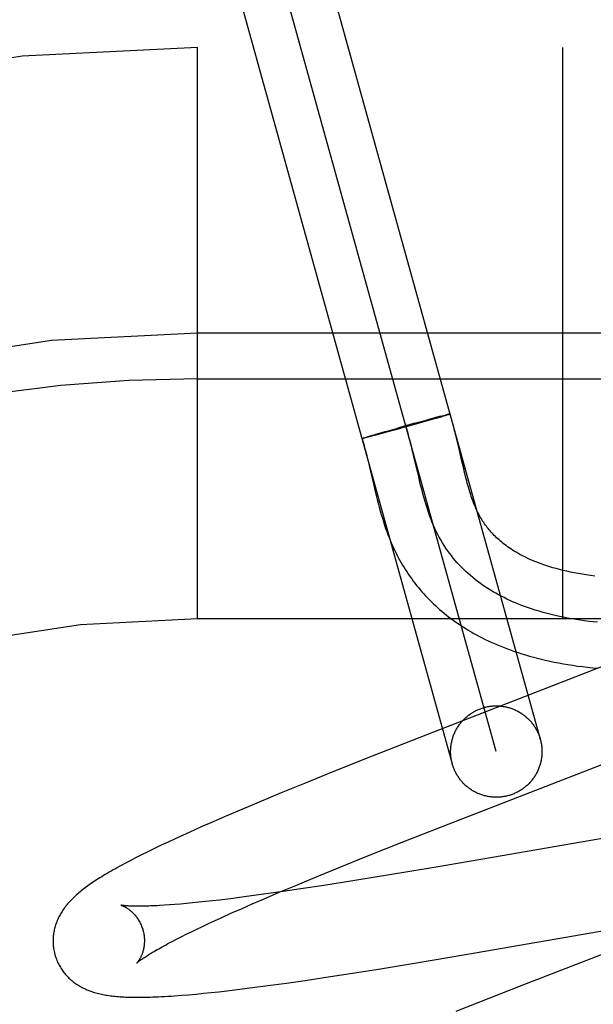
# Model space of a CAD drawing. Header units: inches. Extents: x 0 to 248, y 0 to 160.
# Tile 49 of 69: x 79.845 to 79.971, y 82.7 to 82.915. Entities that reach past the tile are written whole.
import ezdxf

# ---------------------------------------------------------------- set-up
doc = ezdxf.new("R2010")
doc.units = ezdxf.units.IN
doc.header["$LTSCALE"] = 13.627625
doc.header["$MEASUREMENT"] = 0
doc.linetypes.add('HIDDEN', pattern=[0.2, 0.1, -0.1])
doc.layers.add('DEFAULT_2', color=8, linetype='HIDDEN')

msp = doc.modelspace()

# ---------------------------------------------------------------- linework, layer by layer
at = {"layer": 'DEFAULT_2', "color": 8, "linetype": 'HIDDEN'}
for p, q in [((79.90828107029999, 82.941085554), (79.959177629, 82.7580375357)), ((79.94954312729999, 82.7553586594), (79.8986482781, 82.9384005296)), ((79.889012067, 82.9357278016), (79.9399086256, 82.7526797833)), ((81.63159570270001, 82.9093795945), (79.13661361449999, 82.9093795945)), ((79.88409570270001, 82.7843795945), (79.88409570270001, 82.9093795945)), ((79.9640957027, 82.7843795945), (79.9640957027, 82.9093795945)), ((79.99409570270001, 82.8468795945), (79.88409570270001, 82.8468795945)), ((79.88409570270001, 82.8368795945), (80.0015957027, 82.8368795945)), ((79.9374292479, 82.8287020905), (79.9362623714, 82.82839404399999)), ((79.9373439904, 82.8286793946), (79.93802106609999, 82.8288546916)), ((79.9381579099, 82.82876486), (79.9375138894, 82.8285730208)), ((79.937989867, 82.828847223), (79.93840263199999, 82.8289515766)), ((79.9385205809, 82.8288749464), (79.9380627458, 82.8287365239)), ((79.93862825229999, 82.8290085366), (79.93837633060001, 82.8289455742)), ((79.9387539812, 82.8289470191), (79.93843839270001, 82.8288501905)), ((79.9388465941, 82.82906197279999), (79.93862825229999, 82.8290085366)), ((79.9388901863, 82.8289903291), (79.9386814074, 82.8289249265)), ((79.93897308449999, 82.82909220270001), (79.93879642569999, 82.8290490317)), ((79.9390099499, 82.8290286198), (79.9388901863, 82.8289903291)), ((79.9390305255, 82.8291056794), (79.9389271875, 82.8290804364)), ((79.9391177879, 82.829063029), (79.9390099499, 82.8290286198)), ((79.9391336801, 82.82912932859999), (79.9390305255, 82.8291056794)), ((79.93915995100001, 82.82907792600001), (79.9390639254, 82.82904614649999)), ((79.9391793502, 82.8291394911), (79.939093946, 82.8291192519)), ((79.9392210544, 82.8291485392), (79.9391415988, 82.8291299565)), ((79.9392587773, 82.8291564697), (79.9391852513, 82.8291395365)), ((79.9251466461, 82.825321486), (79.9297312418, 82.8266115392)), ((79.9316756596, 82.82714973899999), (79.92813218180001, 82.82616523)), ((79.93196268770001, 82.8269816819), (79.9283855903, 82.8259851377)), ((79.9352361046, 82.8279107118), (79.9297966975, 82.82637612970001)), ((79.931512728, 82.8271046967), (79.9344928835, 82.82791897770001)), ((79.93636737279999, 82.828422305), (79.93445200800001, 82.8279081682)), ((79.9364666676, 82.8282661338), (79.9347352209, 82.82776724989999)), ((79.9364625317, 82.8282648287), (79.9375138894, 82.8285730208)), ((79.9214715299, 82.8242528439), (79.9221452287, 82.8244532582)), ((79.9223484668, 82.8243513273), (79.9216344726, 82.8241657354)), ((79.9221006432, 82.8244402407), (79.9232265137, 82.8247694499)), ((79.92350885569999, 82.8246586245), (79.9222555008, 82.8243272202)), ((79.9231845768, 82.8247573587), (79.9255056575, 82.8254237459)), ((79.92551278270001, 82.8251983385), (79.923481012, 82.82465100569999)), ((79.9285732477, 82.82603708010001), (79.92551278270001, 82.8251983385)), ((79.9202337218, 82.8238629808), (79.9202925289, 82.8238832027)), ((79.9203261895, 82.8238453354), (79.9202644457, 82.823831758)), ((79.92026550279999, 82.8238744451), (79.9203300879, 82.8238962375)), ((79.9203014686, 82.8238870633), (79.92037173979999, 82.8239103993)), ((79.92034160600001, 82.8239008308), (79.9204174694, 82.8239256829)), ((79.9203858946, 82.8239157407), (79.92046725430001, 82.8239420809)), ((79.92046725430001, 82.8239420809), (79.9205789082, 82.8239781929)), ((79.9206022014, 82.8239075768), (79.9204851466, 82.8238801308)), ((79.9205434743, 82.8239672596), (79.92070650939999, 82.824018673)), ((79.9207354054, 82.8239395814), (79.9205729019, 82.8239011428)), ((79.9206688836, 82.82400718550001), (79.92088697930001, 82.82407526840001)), ((79.9209191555, 82.8239850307), (79.9206996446, 82.8239313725)), ((79.9208498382, 82.8240634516), (79.9211402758, 82.824152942)), ((79.9212294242, 82.8240623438), (79.9208845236, 82.8239760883)), ((79.9210937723, 82.8241385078), (79.921531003, 82.8242708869)), ((79.921670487, 82.8241752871), (79.92117317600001, 82.8240484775)), ((79.9410994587, 82.8228180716), (79.94077538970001, 82.8241608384)), ((79.9415410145, 82.8209305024), (79.9410994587, 82.8228180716)), ((79.9315071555, 82.8199260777), (79.9311514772, 82.8214172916)), ((79.9419462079, 82.8191760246), (79.9415410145, 82.8209305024)), ((79.9214769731, 82.818879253), (79.9218576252, 82.81727329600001)), ((79.93255201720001, 82.81543025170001), (79.9315071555, 82.8199260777)), ((79.94232969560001, 82.8175368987), (79.9419462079, 82.8191760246)), ((79.9218576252, 82.81727329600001), (79.9226330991, 82.8139270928)), ((79.9425786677, 82.8165010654), (79.94232969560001, 82.8175368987)), ((79.94282534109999, 82.8155068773), (79.9425786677, 82.8165010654)), ((79.9226330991, 82.8139270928), (79.9230377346, 82.8122178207)), ((79.9329099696, 82.81394131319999), (79.93255201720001, 82.81543025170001)), ((80.88409570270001, 82.7843795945), (79.88409570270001, 82.7843795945)), ((79.9733089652, 82.774146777), (79.9345011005, 82.7591063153)), ((79.9345011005, 82.7591063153), (79.9223432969, 82.7543320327)), ((79.9223432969, 82.7543320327), (79.9137565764, 82.7509125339)), ((79.96175426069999, 82.7483308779), (79.9772413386, 82.7543230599)), ((79.9137565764, 82.7509125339), (79.9075161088, 82.7483927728)), ((79.9075161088, 82.7483927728), (79.9024736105, 82.746329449)), ((79.9405238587, 82.7400912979), (79.96175426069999, 82.7483308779)), ((79.9024736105, 82.746329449), (79.8975944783, 82.7443043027)), ((79.8938204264, 82.7427144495), (79.8901705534, 82.74115361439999)), ((79.8975944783, 82.7443043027), (79.8938204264, 82.7427144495)), ((79.8901705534, 82.74115361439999), (79.8875195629, 82.7400030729)), ((79.8849450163, 82.7388698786), (79.8824482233, 82.73775370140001)), ((79.8875195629, 82.7400030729), (79.8849450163, 82.7388698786)), ((79.9296342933, 82.7358121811), (79.9405238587, 82.7400912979)), ((79.9940438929, 82.7400731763), (79.9487473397, 82.7321838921)), ((79.8792454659, 82.7362925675), (79.8777025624, 82.7355748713)), ((79.8808280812, 82.7370190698), (79.8792454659, 82.7362925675)), ((79.8824482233, 82.73775370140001), (79.8808280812, 82.7370190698)), ((79.8747212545, 82.7341573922), (79.87327568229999, 82.7334529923)), ((79.87619735, 82.7348646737), (79.8747212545, 82.7341573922)), ((79.8777025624, 82.7355748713), (79.87619735, 82.7348646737)), ((79.9212272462, 82.732464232), (79.9296342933, 82.7358121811)), ((79.8705769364, 82.7321009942), (79.86935543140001, 82.7314701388)), ((79.87188545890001, 82.7327630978), (79.8705769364, 82.7321009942)), ((79.87327568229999, 82.7334529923), (79.87188545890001, 82.7327630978)), ((79.9151605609, 82.7300151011), (79.9212272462, 82.732464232)), ((79.9487473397, 82.7321838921), (79.9359235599, 82.7299870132)), ((79.9102924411, 82.7280240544), (79.9151605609, 82.7300151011)), ((79.9359235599, 82.7299870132), (79.92574108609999, 82.7282880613)), ((79.90561811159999, 82.7260856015), (79.9102924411, 82.7280240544)), ((79.92574108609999, 82.7282880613), (79.9181064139, 82.7270524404)), ((79.90203235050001, 82.7245771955), (79.90561811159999, 82.7260856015)), ((79.9067745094, 82.7253037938), (79.90289423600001, 82.7247359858)), ((79.9118128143, 82.7260664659), (79.9067745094, 82.7253037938)), ((79.9181064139, 82.7270524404), (79.9118128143, 82.7260664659)), ((79.8913463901, 82.7231817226), (79.8889395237, 82.722891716)), ((79.8938550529, 82.723498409), (79.8913463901, 82.7231817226)), ((79.896461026, 82.7238409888), (79.8938550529, 82.723498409)), ((79.896120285, 82.722039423), (79.8985947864, 82.7231102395)), ((79.8991597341, 82.7242085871), (79.896461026, 82.7238409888)), ((79.8985947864, 82.7231102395), (79.90203235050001, 82.7245771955)), ((79.90289423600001, 82.7247359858), (79.8991597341, 82.7242085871)), ((79.87801004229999, 82.7218185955), (79.87689096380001, 82.7217415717)), ((79.8791873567, 82.72190826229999), (79.87801004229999, 82.7218185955)), ((79.8804213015, 82.722010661), (79.8791873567, 82.72190826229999)), ((79.8817104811, 82.7221258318), (79.8804213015, 82.722010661)), ((79.8830536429, 82.7222537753), (79.8817104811, 82.7221258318)), ((79.8844494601, 82.7223944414), (79.8830536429, 82.7222537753)), ((79.88589661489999, 82.7225477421), (79.8844494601, 82.7223944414)), ((79.8873937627, 82.722713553), (79.88589661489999, 82.7225477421)), ((79.8889395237, 82.722891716), (79.8873937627, 82.722713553)), ((79.8914569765, 82.71998028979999), (79.8937395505, 82.7209955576)), ((79.8937395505, 82.7209955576), (79.896120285, 82.722039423)), ((79.88788228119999, 82.7183562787), (79.8892767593, 82.7189952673)), ((79.8892767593, 82.7189952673), (79.8914569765, 82.71998028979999)), ((79.9432507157, 82.7110434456), (79.98893856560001, 82.7189975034)), ((79.8839957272, 82.7165304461), (79.8852405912, 82.7171233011)), ((79.8852405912, 82.7171233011), (79.8865364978, 82.7177321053)), ((79.8865364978, 82.7177321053), (79.88788228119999, 82.7183562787)), ((79.9884339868, 82.7170969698), (79.9551465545, 82.704206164)), ((79.87955025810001, 82.7143317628), (79.8805794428, 82.71485420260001)), ((79.8805794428, 82.71485420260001), (79.8816640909, 82.7153952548)), ((79.8816640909, 82.7153952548), (79.8828031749, 82.71595420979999)), ((79.8828031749, 82.71595420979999), (79.8839957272, 82.7165304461)), ((79.8776645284, 82.7133470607), (79.87857815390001, 82.71382902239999)), ((79.87857815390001, 82.71382902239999), (79.87955025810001, 82.7143317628)), ((79.9316353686, 82.7090881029), (79.9432507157, 82.7110434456)), ((79.9237245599, 82.7077950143), (79.9316353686, 82.7090881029)), ((79.9076632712, 82.7053157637), (79.9118078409, 82.7059320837)), ((79.9118078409, 82.7059320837), (79.9171368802, 82.7067503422)), ((79.9171368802, 82.7067503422), (79.9237245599, 82.7077950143)), ((79.8950230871, 82.70358188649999), (79.8978205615, 82.70394270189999)), ((79.8978205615, 82.70394270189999), (79.9006906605, 82.70432780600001)), ((79.9006906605, 82.70432780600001), (79.9036331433, 82.7047364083)), ((79.9036331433, 82.7047364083), (79.9076632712, 82.7053157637)), ((79.9551465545, 82.704206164), (79.94066363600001, 82.6985397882)), ((79.880612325, 82.7020529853), (79.8821973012, 82.7021844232)), ((79.8821973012, 82.7021844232), (79.8838144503, 82.7023303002)), ((79.8838144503, 82.7023303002), (79.8854514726, 82.7024887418)), ((79.8854514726, 82.7024887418), (79.887112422, 82.70265940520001)), ((79.887112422, 82.70265940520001), (79.8888035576, 82.7028423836)), ((79.8888035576, 82.7028423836), (79.89053187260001, 82.7030380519)), ((79.89053187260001, 82.7030380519), (79.8923005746, 82.7032465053)), ((79.8923005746, 82.7032465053), (79.8950230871, 82.70358188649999))]:
    msp.add_line(p, q, dxfattribs=at)
for points in [[(79.9393984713, 82.82917271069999), (79.9393972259, 82.8291698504), (79.9393919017, 82.8291657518), (79.9393824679, 82.8291605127), (79.9393689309, 82.829154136), (79.9393512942, 82.8291466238), (79.9393295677, 82.82913798), (79.93930375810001, 82.8291282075), (79.939273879, 82.8291173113), (79.93923994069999, 82.82910529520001), (79.93920196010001, 82.82909216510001), (79.93915995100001, 82.82907792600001)], [(79.93941562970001, 82.8291793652), (79.9394101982, 82.8291804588), (79.9394007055, 82.8291804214), (79.9393871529, 82.8291792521), (79.9393695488, 82.82917695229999), (79.93934789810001, 82.8291735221), (79.9393222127, 82.8291689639), (79.93929250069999, 82.8291632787), (79.9392248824, 82.8291479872)], [(79.9392604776, 82.8291553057), (79.9392920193, 82.8291614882), (79.93931949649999, 82.8291665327), (79.939342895, 82.8291704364), (79.9393622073, 82.8291731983), (79.9393774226, 82.8291748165), (79.939388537, 82.8291752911), (79.93939554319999, 82.8291746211), (79.9393984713, 82.82917271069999)], [(79.939312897, 82.8291300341), (79.93933990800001, 82.8291401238), (79.9393628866, 82.8291490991), (79.93938182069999, 82.8291569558), (79.93939670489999, 82.829163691), (79.9394075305, 82.8291693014), (79.9394142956, 82.8291737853), (79.9394169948, 82.8291771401)], [(79.94077538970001, 82.8241608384), (79.94060171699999, 82.8248605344), (79.9404187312, 82.8255807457), (79.9402250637, 82.8263225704), (79.9400191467, 82.8270872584), (79.9397993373, 82.8278756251), (79.9395635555, 82.8286890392), (79.93941698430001, 82.8291780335)], [(79.9311514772, 82.8214172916), (79.930969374, 82.8221586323), (79.930762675, 82.8229779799), (79.9305505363, 82.823791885), (79.9303320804, 82.8245994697), (79.9301064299, 82.8253998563), (79.9298727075, 82.8261921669), (79.9296300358, 82.8269755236)], [(79.9201294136, 82.82381541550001), (79.92013160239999, 82.8238186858), (79.9201380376, 82.8238231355), (79.9201487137, 82.82382876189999), (79.9201636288, 82.8238355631), (79.9201827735, 82.8238435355), (79.9202061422, 82.82385267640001), (79.9202337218, 82.8238629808)], [(79.9202327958, 82.8238255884), (79.9202053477, 82.8238205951), (79.9201821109, 82.82381677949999), (79.9201630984, 82.8238141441), (79.92014831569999, 82.8238126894), (79.9201377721, 82.82381241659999), (79.9201314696, 82.8238133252), (79.9201294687, 82.8238149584)], [(79.9201404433, 82.8238179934), (79.9203193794, 82.8232358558), (79.92051530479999, 82.822568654), (79.9207101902, 82.8218746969), (79.92090369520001, 82.8211567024), (79.9210956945, 82.82041744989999), (79.9212866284, 82.8196579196), (79.9214769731, 82.818879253)], [(79.9202890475, 82.8238376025), (79.92025601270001, 82.8238310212), (79.9202271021, 82.8238255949), (79.9202023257, 82.8238213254), (79.920181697, 82.8238182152), (79.9201652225, 82.8238162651), (79.92015291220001, 82.8238154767), (79.92014476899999, 82.8238158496), (79.9201407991, 82.8238173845)], [(79.92014100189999, 82.82382008), (79.9201453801, 82.82382393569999), (79.9201539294, 82.8238289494), (79.920166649, 82.8238351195), (79.9201835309, 82.8238424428), (79.9202045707, 82.823850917), (79.9202297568, 82.8238605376), (79.9202590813, 82.8238713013)], [(79.9205154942, 82.823887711), (79.9204327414, 82.823868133), (79.9203844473, 82.823857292), (79.9203402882, 82.8238476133), (79.92030028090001, 82.8238391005)], [(79.971688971, 82.7836232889), (79.9707412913, 82.7837241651), (79.9697981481, 82.7838352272), (79.9688598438, 82.7839566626), (79.9679266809, 82.7840886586), (79.96699896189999, 82.7842314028), (79.9660769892, 82.7843850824), (79.9651610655, 82.7845498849), (79.9642514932, 82.78472599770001), (79.9633485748, 82.7849136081), (79.9624526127, 82.7851129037), (79.9615639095, 82.7853240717), (79.9606827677, 82.7855472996), (79.9598094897, 82.7857827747), (79.9589443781, 82.78603068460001), (79.9580877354, 82.78629121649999), (79.9572398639, 82.78656455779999), (79.9564010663, 82.786850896), (79.9557327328, 82.78709093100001), (79.9550706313, 82.7873396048), (79.9544149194, 82.7875970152), (79.953765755, 82.78786325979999), (79.9531232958, 82.78813843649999), (79.9524876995, 82.7884226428), (79.9518591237, 82.7887159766), (79.95123772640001, 82.78901853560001), (79.9506236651, 82.7893304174), (79.9500170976, 82.7896517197), (79.9494181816, 82.7899825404), (79.9488270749, 82.7903229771), (79.9482439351, 82.7906731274), (79.9476689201, 82.7910330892), (79.9471021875, 82.7914029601), (79.9465438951, 82.7917828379), (79.9459942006, 82.7921728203), (79.9454532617, 82.79257300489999), (79.9449212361, 82.7929834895), (79.9443982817, 82.7934043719), (79.943884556, 82.79383574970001), (79.94338021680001, 82.79427772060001), (79.942885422, 82.79473038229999), (79.9424003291, 82.7951938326), (79.9419250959, 82.7956681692), (79.9414598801, 82.79615348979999), (79.9410048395, 82.7966498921), (79.9405601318, 82.7971574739), (79.94012591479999, 82.79767633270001), (79.93970234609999, 82.7982065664), (79.9392895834, 82.79874827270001), (79.9388877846, 82.7993015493), (79.9384971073, 82.7998664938), (79.9381177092, 82.80044320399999), (79.93774974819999, 82.8010317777), (79.9373933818, 82.8016323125), (79.9370487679, 82.8022449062), (79.9367160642, 82.8028696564), (79.9363954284, 82.8035066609), (79.93608701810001, 82.8041560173), (79.9357909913, 82.8048178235), (79.9355173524, 82.8054675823), (79.9352547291, 82.8061283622), (79.9350024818, 82.8067995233), (79.9347599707, 82.80748042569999), (79.9345265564, 82.8081704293), (79.9343015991, 82.8088688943), (79.9340844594, 82.8095751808), (79.9338744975, 82.8102886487), (79.9336710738, 82.8110086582), (79.9334735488, 82.8117345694), (79.9332812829, 82.8124657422), (79.9330936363, 82.81320153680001), (79.9329099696, 82.81394131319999)], [(79.9710915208, 82.7937515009), (79.9701520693, 82.7938729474), (79.9692345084, 82.7940041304), (79.96833788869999, 82.7941448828), (79.9674598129, 82.7942953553), (79.9666023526, 82.794454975), (79.9657660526, 82.7946233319), (79.9649527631, 82.7947996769), (79.9641641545, 82.7949831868), (79.9634006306, 82.7951732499), (79.9626632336, 82.7953690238), (79.9619512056, 82.7955700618), (79.96126431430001, 82.7957757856), (79.9606018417, 82.79598577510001), (79.9599633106, 82.7961995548), (79.95934768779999, 82.7964168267), (79.9587540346, 82.7966372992), (79.9581816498, 82.79686063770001), (79.9576296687, 82.79708661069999), (79.9570977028, 82.79731482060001), (79.9565852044, 82.79754492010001), (79.9560915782, 82.7977765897), (79.9556164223, 82.7980094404), (79.955158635, 82.7982434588), (79.9547173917, 82.79847855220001), (79.9542916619, 82.7987147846), (79.9538803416, 82.7989523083), (79.9534828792, 82.7991910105), (79.9530985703, 82.79943090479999), (79.95272694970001, 82.79967189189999), (79.9523675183, 82.7999139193), (79.9520198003, 82.800156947), (79.9516832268, 82.8004010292), (79.95135754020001, 82.8006460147), (79.9510424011, 82.8008918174), (79.950737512, 82.8011383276), (79.9504425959, 82.8013854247), (79.9501573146, 82.8016330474), (79.949881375, 82.8018811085), (79.9496144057, 82.802129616), (79.949356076, 82.8023785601), (79.9491059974, 82.8026280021), (79.9488638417, 82.8028779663), (79.9486291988, 82.8031285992), (79.9484016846, 82.8033800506), (79.94818101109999, 82.80363238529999), (79.94796683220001, 82.8038857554), (79.94775902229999, 82.8041400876), (79.9475574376, 82.8043953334), (79.9473617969, 82.8046516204), (79.94717214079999, 82.8049086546), (79.9469874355, 82.80516766), (79.9468071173, 82.8054293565), (79.9466301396, 82.80569529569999), (79.9464552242, 82.8059676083), (79.9462829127, 82.806245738), (79.94611243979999, 82.80653127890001), (79.9459464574, 82.8068199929), (79.9457867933, 82.8071084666), (79.9456343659, 82.8073944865), (79.94549148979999, 82.8076727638), (79.9453551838, 82.8079481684), (79.9452242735, 82.8082225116), (79.9450966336, 82.8085000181), (79.9449693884, 82.8087873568), (79.9448423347, 82.8090856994), (79.9447136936, 82.8093998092), (79.9445844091, 82.8097279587), (79.9444552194, 82.8100686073), (79.94432630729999, 82.8104214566), (79.9441980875, 82.8107854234), (79.94407055, 82.8111605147), (79.9439438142, 82.8115462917), (79.9438177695, 82.8119429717), (79.9436923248, 82.8123506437), (79.94356739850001, 82.8127693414), (79.9434428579, 82.8131992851), (79.9433187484, 82.8136400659), (79.9431950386, 82.8140913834), (79.94307163, 82.8145530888), (79.942948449, 82.8150249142), (79.94282534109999, 82.8155068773)], [(79.9230377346, 82.8122178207), (79.9232463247, 82.8113620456), (79.9234594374, 82.8105098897), (79.9236772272, 82.80966445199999), (79.9238997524, 82.8088288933), (79.92412700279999, 82.808006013), (79.9243587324, 82.8071987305), (79.9245946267, 82.8064097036), (79.924834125, 82.8056416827), (79.92507650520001, 82.8048971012), (79.92532072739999, 82.8041787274), (79.9255659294, 82.8034881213), (79.9258102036, 82.80282908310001), (79.92605448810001, 82.80219732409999), (79.9262981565, 82.8015928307), (79.9265446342, 82.8010059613), (79.92679617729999, 82.80043098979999), (79.9270528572, 82.7998672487), (79.9273174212, 82.7993083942), (79.92758869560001, 82.7987567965), (79.9278665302, 82.7982125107), (79.9281507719, 82.7976756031), (79.9284409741, 82.7971466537), (79.9287377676, 82.7966242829), (79.9290416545, 82.7961075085), (79.92935283, 82.7955959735), (79.9296718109, 82.7950888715), (79.9299982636, 82.7945867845), (79.93033204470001, 82.7940899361), (79.93067302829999, 82.79359850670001), (79.9310209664, 82.79311283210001), (79.93137604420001, 82.79263264), (79.931738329, 82.7921578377), (79.93210796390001, 82.79168824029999), (79.93248513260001, 82.7912236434), (79.932869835, 82.7907640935), (79.93326214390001, 82.79030955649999), (79.9336620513, 82.7898600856), (79.93406956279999, 82.78941571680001), (79.9344847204, 82.7889764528), (79.9349075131, 82.7885423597), (79.9353381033, 82.7881133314), (79.9357766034, 82.787689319), (79.9362231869, 82.78727023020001), (79.9366780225, 82.7868559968), (79.937141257, 82.7864465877), (79.9376130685, 82.78604195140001), (79.9380936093, 82.7856420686), (79.93858304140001, 82.78524692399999), (79.9390815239, 82.7848565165), (79.9395892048, 82.7844708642), (79.9401062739, 82.7840899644), (79.9406329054, 82.7837138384), (79.9411692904, 82.783342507), (79.9417156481, 82.7829759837), (79.9422721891, 82.7826142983), (79.9428391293, 82.7822574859), (79.9434166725, 82.7819055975), (79.9440049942, 82.7815587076), (79.9446043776, 82.78121683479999), (79.9452150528, 82.7808800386), (79.9458373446, 82.78054833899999), (79.9464716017, 82.7802217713), (79.9471181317, 82.7799004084), (79.9477772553, 82.7795843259), (79.9484492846, 82.7792736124), (79.9491344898, 82.7789683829), (79.9498333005, 82.7786686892), (79.9505461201, 82.77837461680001), (79.9512733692, 82.77808627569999), (79.9520154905, 82.77780378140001), (79.9527728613, 82.7775272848), (79.95354584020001, 82.7772569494), (79.9543349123, 82.7769929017), (79.9551405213, 82.7767353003), (79.95596315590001, 82.7764843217), (79.95680325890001, 82.7762401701), (79.9576614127, 82.7760030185), (79.9585380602, 82.77577308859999), (79.9594340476, 82.7755505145), (79.9603502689, 82.7753354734), (79.9612870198, 82.775128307), (79.9622451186, 82.7749292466), (79.96322384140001, 82.77473883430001), (79.9642228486, 82.774557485), (79.9652416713, 82.7743856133), (79.9662785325, 82.77422380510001), (79.9673368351, 82.77407182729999), (79.96841684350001, 82.7739299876), (79.9695262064, 82.7737977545), (79.9706724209, 82.7736749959), (79.97185639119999, 82.7735625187)], [(79.9399086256, 82.7526797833), (79.93985394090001, 82.7528848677), (79.9398036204, 82.7530910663), (79.9397576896, 82.7532982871), (79.9397161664, 82.7535064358), (79.9396790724, 82.7537154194), (79.9396464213, 82.7539251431), (79.9396182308, 82.7541355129), (79.93959451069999, 82.75434643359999), (79.9395752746, 82.7545578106), (79.9395605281, 82.7547695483), (79.9395502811, 82.7549815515), (79.9395445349, 82.7551937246), (79.9395432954, 82.75540597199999), (79.9395465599, 82.75561819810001), (79.93955433, 82.7558303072), (79.93956659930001, 82.75604220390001), (79.93958336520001, 82.7562537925), (79.9396046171, 82.7564649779), (79.9396303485, 82.7566756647), (79.93966054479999, 82.7568857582), (79.9396951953, 82.7570951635), (79.9397342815, 82.7573037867), (79.9397777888, 82.7575115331), (79.9398256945, 82.7577183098), (79.93987798, 82.757924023), (79.9399346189, 82.7581285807), (79.9399955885, 82.75833189), (79.9400608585, 82.7585338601), (79.9401304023, 82.75873439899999), (79.9402041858, 82.7589334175), (79.9402821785, 82.75913082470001), (79.9403643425, 82.7593265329), (79.9404506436, 82.7595204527), (79.94054104, 82.759712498), (79.9406354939, 82.7599025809), (79.9407339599, 82.7600906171), (79.9408363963, 82.7602765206), (79.9409427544, 82.760460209), (79.9410529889, 82.760641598), (79.9411670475, 82.7608206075), (79.9412848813, 82.7609971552), (79.9414064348, 82.7611711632), (79.9415316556, 82.7613425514), (79.9416604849, 82.7615112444), (79.9417928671, 82.7616771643), (79.9419287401, 82.7618402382), (79.9420680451, 82.7620003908), (79.942210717, 82.7621575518), (79.94235669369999, 82.7623116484), (79.94250590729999, 82.7624626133), (79.94265829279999, 82.7626103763), (79.9428137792, 82.762754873), (79.9429722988, 82.7628960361), (79.9431337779, 82.7630338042), (79.9432981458, 82.763168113), (79.9434653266, 82.7632989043), (79.9436352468, 82.7634261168), (79.9438078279, 82.7635496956), (79.9439829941, 82.7636695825), (79.94416066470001, 82.76378572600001), (79.9443407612, 82.7638980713), (79.94452320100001, 82.7640065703), (79.9447079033, 82.76411117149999), (79.9448947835, 82.7642118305), (79.9450837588, 82.7643084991), (79.9452747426, 82.7644011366), (79.9454676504, 82.7644896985), (79.9456623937, 82.7645741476), (79.9458588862, 82.7646544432), (79.9460570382, 82.7647305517), (79.9462567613, 82.7648024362), (79.9464579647, 82.764870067), (79.9466605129, 82.7649333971), (79.94686445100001, 82.7649924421)], [(79.94686445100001, 82.7649924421), (79.947069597, 82.765047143), (79.94727576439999, 82.7650974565), (79.94748300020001, 82.76514339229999), (79.9476911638, 82.7651849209), (79.9479001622, 82.7652220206), (79.9481099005, 82.7652546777), (79.94832028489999, 82.7652828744), (79.94853122, 82.7653066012), (79.9487426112, 82.7653258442), (79.948954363, 82.76534059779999), (79.9491663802, 82.7653508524), (79.9493785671, 82.7653566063), (79.9495908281, 82.765357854), (79.9498030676, 82.7653545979), (79.95001519, 82.7653468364), (79.95022709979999, 82.7653345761), (79.9504387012, 82.7653178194), (79.9506498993, 82.765296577), (79.9508605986, 82.7652708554), (79.9510707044, 82.7652406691), (79.9512801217, 82.76520602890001), (79.9514887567, 82.7651669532), (79.9516965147, 82.7651234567), (79.95190330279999, 82.76507556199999), (79.95210902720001, 82.76502328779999), (79.95231359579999, 82.7649666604), (79.9525169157, 82.7649057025), (79.9527188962, 82.7648404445), (79.95291944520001, 82.7647709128), (79.9531184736, 82.7646971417), (79.9533158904, 82.7646191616), (79.953511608, 82.7645370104), (79.95370553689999, 82.7644507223), (79.9538975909, 82.7643603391), (79.9540876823, 82.7642658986), (79.9542757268, 82.7641674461), (79.9544616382, 82.76406502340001), (79.9546453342, 82.7639586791), (79.9548267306, 82.7638484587), (79.9550057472, 82.7637344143), (79.9551823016, 82.7636165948), (79.9553563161, 82.76349505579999), (79.9555277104, 82.7633698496), (79.9556964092, 82.763241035), (79.9558623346, 82.76310866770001), (79.9560254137, 82.7629728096), (79.9561855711, 82.7628335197), (79.9563427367, 82.762690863), (79.9564968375, 82.7625449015), (79.9566478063, 82.7623957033), (79.9567955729, 82.7622433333), (79.9569400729, 82.76208786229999), (79.9570812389, 82.7619293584), (79.9572190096, 82.7617678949), (79.9573533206, 82.7616035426), (79.95748411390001, 82.7614363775), (79.9576113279, 82.76126647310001), (79.9577349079, 82.7610939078), (79.9578547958, 82.76091875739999), (79.9579709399, 82.76074110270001), (79.9580832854, 82.760561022), (79.9581917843, 82.7603785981), (79.9582963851, 82.7601939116), (79.9583970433, 82.7600070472), (79.9584937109, 82.7598180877), (79.95858634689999, 82.7596271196), (79.958674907, 82.7594342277), (79.9587593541, 82.7592395), (79.9588396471, 82.7590430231), (79.9589157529, 82.7588448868), (79.9589876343, 82.7586451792), (79.9590552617, 82.7584439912), (79.9591186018, 82.7582414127), (79.959177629, 82.7580375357)], [(79.959177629, 82.7580375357), (79.9592323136, 82.7578324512), (79.9592826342, 82.7576262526), (79.95932856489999, 82.7574190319), (79.9593700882, 82.7572108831), (79.9594071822, 82.7570018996), (79.9594398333, 82.7567921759), (79.9594680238, 82.756581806), (79.9594917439, 82.7563708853), (79.95951098, 82.7561595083), (79.9595257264, 82.7559477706), (79.95953597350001, 82.7557357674), (79.9595417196, 82.7555235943), (79.95954295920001, 82.7553113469), (79.9595396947, 82.7550991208), (79.9595319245, 82.7548870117), (79.9595196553, 82.754675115), (79.9595028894, 82.7544635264), (79.9594816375, 82.754252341), (79.95945590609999, 82.7540416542), (79.9594257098, 82.7538315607), (79.9593910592, 82.7536221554), (79.959351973, 82.7534135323), (79.95930846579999, 82.7532057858), (79.9592605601, 82.7529990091), (79.9592082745, 82.7527932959), (79.9591516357, 82.7525887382), (79.95909066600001, 82.7523854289), (79.9590253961, 82.7521834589), (79.9589558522, 82.7519829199), (79.9588820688, 82.75178390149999), (79.958804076, 82.7515864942), (79.9587219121, 82.751390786), (79.958635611, 82.7511968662), (79.9585452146, 82.75100482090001), (79.9584507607, 82.750814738), (79.9583522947, 82.7506267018), (79.95824985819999, 82.7504407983), (79.95814350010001, 82.75025710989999), (79.9580332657, 82.7500757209), (79.9579192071, 82.7498967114), (79.9578013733, 82.7497201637), (79.95767981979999, 82.7495461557), (79.95755459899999, 82.7493747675), (79.95742576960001, 82.7492060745), (79.9572933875, 82.7490401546), (79.9571575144, 82.7488770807), (79.95701820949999, 82.7487169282), (79.9568755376, 82.7485597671), (79.9567295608, 82.7484056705), (79.9565803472, 82.7482547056), (79.9564279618, 82.7481069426), (79.9562724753, 82.7479624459), (79.95611395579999, 82.7478212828), (79.9559524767, 82.7476835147), (79.9557881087, 82.7475492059), (79.955620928, 82.7474184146), (79.9554510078, 82.7472912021), (79.9552784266, 82.7471676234), (79.9551032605, 82.7470477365), (79.9549255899, 82.7469315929), (79.9547454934, 82.7468192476), (79.9545630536, 82.7467107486), (79.95437835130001, 82.7466061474), (79.9541914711, 82.7465054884), (79.9540024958, 82.7464088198), (79.9538115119, 82.74631618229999), (79.9536186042, 82.7462276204), (79.9534238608, 82.7461431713), (79.9532273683, 82.74606287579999), (79.9530292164, 82.74598676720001), (79.9528294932, 82.7459148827), (79.95262828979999, 82.7458472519), (79.9524257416, 82.7457839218), (79.9522218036, 82.7457248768)], [(79.9522218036, 82.7457248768), (79.9520166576, 82.7456701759), (79.9518104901, 82.7456198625), (79.9516032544, 82.7455739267), (79.9513950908, 82.74553239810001), (79.9511860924, 82.7454952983), (79.95097635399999, 82.7454626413), (79.9507659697, 82.74543444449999), (79.9505550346, 82.74541071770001), (79.9503436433, 82.7453914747), (79.95013189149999, 82.7453767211), (79.9499198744, 82.7453664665), (79.9497076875, 82.7453607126), (79.9494954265, 82.74535946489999), (79.94928318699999, 82.745362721), (79.9490710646, 82.7453704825), (79.94885915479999, 82.7453827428), (79.9486475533, 82.7453994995), (79.9484363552, 82.74542074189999), (79.948225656, 82.74544646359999), (79.94801555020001, 82.7454766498), (79.9478061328, 82.7455112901), (79.9475974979, 82.7455503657), (79.9473897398, 82.7455938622), (79.9471829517, 82.7456417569), (79.9469772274, 82.7456940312), (79.9467726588, 82.7457506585), (79.9465693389, 82.7458116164), (79.9463673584, 82.7458768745), (79.94616680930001, 82.7459464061), (79.94596778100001, 82.74602017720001), (79.9457703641, 82.7460981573), (79.9455746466, 82.7461803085), (79.9453807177, 82.7462665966), (79.9451886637, 82.7463569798), (79.9449985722, 82.74645142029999), (79.9448105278, 82.7465498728), (79.9446246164, 82.7466522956), (79.9444409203, 82.74675863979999), (79.944259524, 82.74686886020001), (79.9440805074, 82.7469829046), (79.943903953, 82.7471007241), (79.9437299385, 82.7472222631), (79.9435585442, 82.74734746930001), (79.9433898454, 82.7474762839), (79.94322392, 82.7476086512), (79.9430608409, 82.7477445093), (79.9429006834, 82.7478837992), (79.9427435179, 82.7480264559), (79.942589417, 82.7481724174), (79.9424384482, 82.7483216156), (79.9422906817, 82.7484739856), (79.9421461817, 82.7486294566), (79.94200501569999, 82.7487879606), (79.941867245, 82.748949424), (79.9417329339, 82.7491137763), (79.9416021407, 82.7492809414), (79.9414749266, 82.7494508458), (79.9413513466, 82.7496234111), (79.9412314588, 82.7497985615), (79.9411153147, 82.7499762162), (79.9410029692, 82.7501562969), (79.9408944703, 82.7503387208), (79.9407898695, 82.7505234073), (79.9406892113, 82.7507102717), (79.94059254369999, 82.7508992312), (79.9404999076, 82.75109019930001), (79.9404113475, 82.7512830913), (79.9403269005, 82.7514778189), (79.9402466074, 82.7516742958), (79.9401705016, 82.7518724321), (79.94009862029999, 82.7520721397), (79.9400309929, 82.75227332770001), (79.9399676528, 82.7524759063), (79.9399086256, 82.7526797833)], [(79.86935543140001, 82.7314701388), (79.8687754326, 82.7311657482), (79.86821497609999, 82.730868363), (79.8676733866, 82.7305777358), (79.8671500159, 82.7302936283), (79.8666441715, 82.73001577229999), (79.86615523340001, 82.7297439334), (79.86568243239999, 82.7294777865), (79.86522507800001, 82.7292170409), (79.8647824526, 82.7289613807), (79.8643538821, 82.7287105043), (79.8639386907, 82.7284640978), (79.863536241, 82.7282218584), (79.8631458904, 82.7279834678), (79.8627670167, 82.7277486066), (79.86239906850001, 82.7275169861), (79.8620414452, 82.7272882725), (79.861693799, 82.72706228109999), (79.8613557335, 82.7268387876), (79.8610268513, 82.72661755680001), (79.86070677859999, 82.7263983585), (79.8603951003, 82.72618092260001), (79.8600914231, 82.7259649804), (79.85979537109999, 82.72575026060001), (79.859506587, 82.7255364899), (79.8592246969, 82.725323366), (79.8589493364, 82.72511057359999), (79.8586802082, 82.72489783), (79.8584169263, 82.7246847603), (79.8581594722, 82.7244712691), (79.8579077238, 82.7242571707), (79.8576615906, 82.7240422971), (79.85742094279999, 82.7238264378), (79.8571857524, 82.7236094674), (79.8569559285, 82.723391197), (79.8567315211, 82.7231715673), (79.8565125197, 82.7229504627), (79.8562990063, 82.72272786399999), (79.8560910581, 82.7225037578), (79.8558886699, 82.722278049), (79.8556918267, 82.7220506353), (79.85550064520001, 82.721821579), (79.8553152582, 82.7215909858), (79.8551355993, 82.7213587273), (79.85496173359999, 82.7211248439), (79.8547934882, 82.7208890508), (79.854630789, 82.7206511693), (79.8544735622, 82.7204110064), (79.8543216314, 82.72016817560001), (79.8541753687, 82.71992316), (79.8540349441, 82.7196761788), (79.853900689, 82.7194278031), (79.8537729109, 82.7191786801), (79.85365161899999, 82.7189289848), (79.8535369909, 82.7186793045), (79.8534287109, 82.7184291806), (79.8533266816, 82.7181785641), (79.85323061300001, 82.7179268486), (79.8531402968, 82.7176734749), (79.853055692, 82.71741823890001), (79.8529767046, 82.7171606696), (79.8529034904, 82.7169010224), (79.8528361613, 82.71663944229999), (79.8527747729, 82.716375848), (79.8527193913, 82.7161101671), (79.8526701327, 82.7158425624), (79.8526270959, 82.7155731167), (79.8525903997, 82.7153020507), (79.8525601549, 82.7150296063), (79.85253644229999, 82.7147558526), (79.85251933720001, 82.7144808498), (79.8525089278, 82.7142049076), (79.8525052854, 82.71392832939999), (79.8525084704, 82.7136512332), (79.8525185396, 82.7133737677), (79.8525355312, 82.7130961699), (79.8525594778, 82.7128186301), (79.8525903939, 82.7125414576), (79.8526282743, 82.7122649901), (79.85267313, 82.7119893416), (79.8527249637, 82.711714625), (79.8527837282, 82.7114411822), (79.8528493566, 82.7111693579), (79.8529111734, 82.7109373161)], [(79.8673408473, 82.7217600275), (79.8673276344, 82.7217629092), (79.8673165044, 82.7217654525), (79.867320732, 82.7217643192), (79.8673352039, 82.7217603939), (79.8673573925, 82.72175406), (79.8673868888, 82.72174520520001), (79.86742343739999, 82.7217336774), (79.8674667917, 82.7217193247), (79.8675165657, 82.72170204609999), (79.8675724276, 82.7216817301), (79.8676340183, 82.72165828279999), (79.8677009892, 82.7216316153), (79.86777302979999, 82.7216016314), (79.8678497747, 82.7215682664), (79.8679310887, 82.7215313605), (79.8680168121, 82.7214907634), (79.8681066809, 82.7214463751), (79.8682004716, 82.72139807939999), (79.8682979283, 82.7213457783), (79.8683987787, 82.7212893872), (79.8685028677, 82.72122875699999), (79.8686099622, 82.7211637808), (79.86872002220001, 82.72109423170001), (79.8688330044, 82.72101987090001), (79.8689486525, 82.7209405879), (79.86906674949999, 82.7208562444), (79.8691871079, 82.7207666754), (79.8693094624, 82.7206717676), (79.86943378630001, 82.720571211), (79.8695600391, 82.7204646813), (79.8696879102, 82.7203520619), (79.8698171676, 82.72023316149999), (79.8699474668, 82.7201078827), (79.8700784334, 82.71997615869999), (79.870209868, 82.7198377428), (79.8703415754, 82.71969236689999), (79.87047308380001, 82.7195400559), (79.8706039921, 82.7193807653), (79.8707338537, 82.7192145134), (79.8708622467, 82.7190413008), (79.87098868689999, 82.7188612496), (79.8711127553, 82.7186744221), (79.8712338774, 82.71848114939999), (79.87135150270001, 82.7182817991), (79.87146526, 82.7180765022), (79.87157480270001, 82.7178653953), (79.8716796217, 82.7176489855), (79.87177925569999, 82.717427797), (79.8718734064, 82.7172020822), (79.871961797, 82.7169721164), (79.8720440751, 82.7167384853), (79.8721199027, 82.7165019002), (79.8721801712, 82.7162950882)], [(79.87689096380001, 82.7217415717), (79.8758316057, 82.7216770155), (79.8753247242, 82.7216493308), (79.8748332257, 82.721624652), (79.8743572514, 82.7216029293), (79.87389690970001, 82.72158410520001), (79.8734523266, 82.7215681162), (79.8730235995, 82.72155489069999), (79.8726108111, 82.72154434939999), (79.8722140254, 82.7215364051), (79.8718332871, 82.7215309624), (79.8714686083, 82.7215279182), (79.871120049, 82.7215271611), (79.8707875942, 82.7215285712), (79.8704713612, 82.7215320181), (79.8701713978, 82.72153736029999), (79.869887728, 82.7215444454), (79.869620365, 82.7215531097), (79.86936921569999, 82.7215631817), (79.8691342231, 82.7215744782), (79.8689151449, 82.7215868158), (79.8687117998, 82.721600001), (79.8685238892, 82.721613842), (79.8683511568, 82.7216281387), (79.8681932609, 82.7216426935), (79.8680498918, 82.7216573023), (79.8679206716, 82.7216717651), (79.8678052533, 82.72168587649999), (79.8677032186, 82.7216994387), (79.8676141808, 82.7217122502), (79.8675376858, 82.72172412), (79.8674732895, 82.7217348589), (79.8674205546, 82.7217442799), (79.8673790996, 82.7217521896), (79.8673482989, 82.7217584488), (79.8673408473, 82.7217600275)], [(79.8721801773, 82.71629506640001), (79.8722360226, 82.7160840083), (79.8722931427, 82.7158421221), (79.87234320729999, 82.715599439), (79.8723861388, 82.71535674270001), (79.87242193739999, 82.71511471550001), (79.87245069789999, 82.7148737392), (79.87247254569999, 82.7146341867), (79.872487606, 82.7143967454), (79.8724960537, 82.7141621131), (79.8724981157, 82.7139305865), (79.8724940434, 82.7137024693), (79.8724841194, 82.7134783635), (79.8724686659, 82.713258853), (79.87244801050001, 82.7130442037), (79.8724225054, 82.7128347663), (79.87239251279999, 82.7126307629), (79.8723584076, 82.7124324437), (79.872320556, 82.71223997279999), (79.87227934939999, 82.71205361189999), (79.8722350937, 82.7118732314), (79.8721880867, 82.71169872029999), (79.8721386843, 82.711530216), (79.87208723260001, 82.7113678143), (79.87203402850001, 82.711211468), (79.8719793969, 82.7110612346), (79.8719235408, 82.7109168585), (79.8718666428, 82.7107780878), (79.8718089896, 82.71064496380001), (79.8717508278, 82.7105174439), (79.8716924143, 82.71039552), (79.8716340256, 82.7102792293), (79.8715758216, 82.7101683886), (79.87151795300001, 82.7100628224), (79.8714606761, 82.7099625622), (79.8714042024, 82.7098675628), (79.87134880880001, 82.7097778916), (79.8712947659, 82.7096935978), (79.8712423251, 82.7096146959), (79.8711917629, 82.7095412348), (79.8711432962, 82.7094731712), (79.871097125, 82.70941043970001), (79.87105359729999, 82.7093531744), (79.87101303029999, 82.709301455), (79.870975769, 82.7092553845), (79.87094217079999, 82.7092150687), (79.8709125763, 82.709180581), (79.8708873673, 82.70915203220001), (79.8708668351, 82.7091294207), (79.8708512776, 82.7091127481), (79.8708411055, 82.7091021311), (79.8708367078, 82.70909765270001)], [(79.8708385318, 82.709099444), (79.8708470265, 82.7091076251), (79.8708627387, 82.7091223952), (79.8708862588, 82.70914397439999), (79.8709181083, 82.7091725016), (79.8709589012, 82.7092081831), (79.8710090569, 82.7092510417), (79.8710690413, 82.7093011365), (79.8711393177, 82.7093585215), (79.87122035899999, 82.7094232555), (79.87131258, 82.7094953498), (79.8714164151, 82.7095748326), (79.8715322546, 82.70966170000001), (79.8716604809, 82.709755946), (79.8718015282, 82.7098576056), (79.8719558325, 82.7099667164), (79.8721237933, 82.7100832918), (79.8723059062, 82.71020741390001), (79.8725023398, 82.7103389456), (79.8727133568, 82.7104778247), (79.87293905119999, 82.7106238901), (79.8731795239, 82.7107769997), (79.8734348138, 82.7109369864), (79.8737048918, 82.7111036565), (79.8739898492, 82.7112769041), (79.8742896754, 82.7114565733), (79.87460449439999, 82.7116425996), (79.8749343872, 82.7118349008), (79.8752793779, 82.71203337), (79.87563950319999, 82.7122379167), (79.8760146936, 82.7124483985), (79.8764048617, 82.7126646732), (79.8768099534, 82.7128866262), (79.8772298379, 82.7131141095), (79.8776645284, 82.7133470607)], [(79.8529111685, 82.7109373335), (79.8529769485, 82.7107101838), (79.8530609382, 82.7104435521), (79.8531516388, 82.7101790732), (79.85324892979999, 82.7099170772), (79.8533526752, 82.7096578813), (79.85346281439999, 82.7094015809), (79.8535792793, 82.7091482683), (79.8537019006, 82.708898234), (79.8538305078, 82.7086517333), (79.8539649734, 82.708408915), (79.8541051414, 82.7081699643), (79.8542508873, 82.7079349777), (79.85440209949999, 82.707704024), (79.8545585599, 82.70747732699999), (79.8547200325, 82.7072551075), (79.8548864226, 82.7070373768), (79.8550576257, 82.7068241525), (79.8552334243, 82.7066155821), (79.8554136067, 82.7064117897), (79.85559804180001, 82.7062128), (79.85578654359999, 82.7060186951), (79.85597909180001, 82.7058293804), (79.8561756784, 82.7056447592), (79.8563761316, 82.7054648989), (79.8565801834, 82.70528993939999), (79.8567881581, 82.7051195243), (79.8570001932, 82.7049535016), (79.85721676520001, 82.7047914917), (79.8574384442, 82.7046331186), (79.85766534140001, 82.70447839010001), (79.8578979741, 82.70432707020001), (79.8581358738, 82.7041795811), (79.8583789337, 82.7040360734), (79.8586265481, 82.70389694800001), (79.8588781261, 82.7037625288), (79.8591334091, 82.70363291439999), (79.85939182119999, 82.7035083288), (79.8596537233, 82.7033885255), (79.8599192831, 82.7032733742), (79.8601886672, 82.703162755), (79.8604621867, 82.7030565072), (79.8607397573, 82.702954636), (79.86102150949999, 82.70285706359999), (79.8613072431, 82.7027638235), (79.86159679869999, 82.7026749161), (79.8618902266, 82.7025902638), (79.8621875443, 82.7025097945), (79.862488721, 82.7024334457), (79.8627936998, 82.70236115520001), (79.86310259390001, 82.7022928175), (79.8634154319, 82.70222834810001), (79.8637324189, 82.7021676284), (79.86405368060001, 82.7021105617), (79.86437947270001, 82.7020570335), (79.8647099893, 82.7020069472), (79.865045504, 82.70196020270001), (79.8653861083, 82.70191673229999), (79.8657325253, 82.7018763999), (79.8660853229, 82.7018391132), (79.8664451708, 82.7018047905), (79.8668127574, 82.70177337), (79.8671887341, 82.7017448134), (79.8675737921, 82.7017190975), (79.86796863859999, 82.70169621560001), (79.86837401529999, 82.7016761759), (79.8687906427, 82.701659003), (79.8692192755, 82.7016447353), (79.86966069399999, 82.7016334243), (79.8701157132, 82.70162513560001), (79.8705851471, 82.7016199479), (79.8710698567, 82.7016179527), (79.8715706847, 82.7016192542), (79.87208860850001, 82.70162396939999), (79.8726242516, 82.7016322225), (79.8731784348, 82.7016441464), (79.8737516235, 82.7016598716), (79.8743443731, 82.7016795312), (79.8749572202, 82.701703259), (79.8755907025, 82.7017311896), (79.8762453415, 82.7017634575), (79.8769219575, 82.7018002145), (79.8776201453, 82.70184154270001), (79.8783404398, 82.7018875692), (79.8790804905, 82.7019382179), (79.880612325, 82.7020529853)]]:
    msp.add_lwpolyline(points, dxfattribs=at)
for radius, start in [(0.375, 90), (0.3125, 90), (0.3025, 89.999999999), (0.25, 90)]:
    msp.add_arc((79.88409570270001, 82.5343795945), radius, start, 180, dxfattribs=at)

doc.saveas('drawing.dxf')
